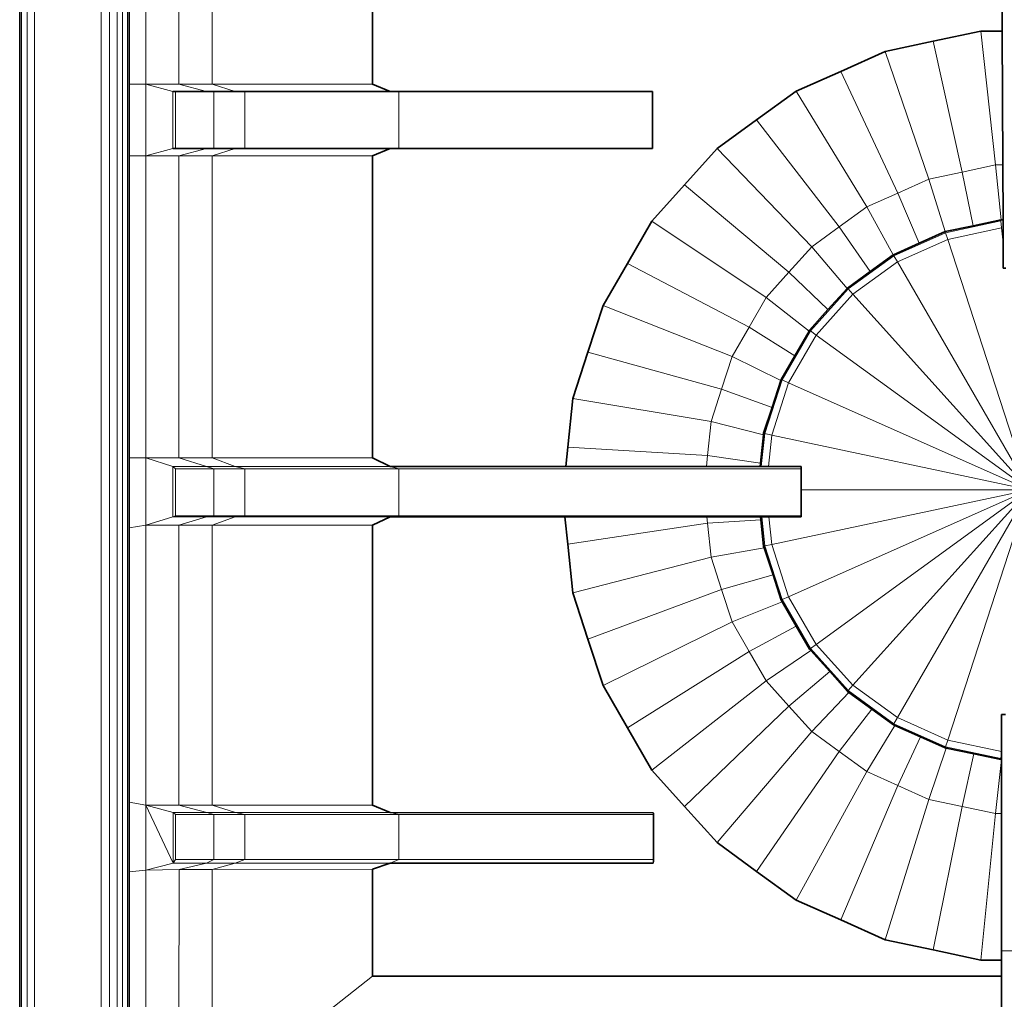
# Model space of a CAD drawing. Header units: inches. Extents: x 0 to 12.9, y 0 to 8.3.
# Tile 3 of 52: x 2.507 to 2.981, y 2.352 to 2.824. Entities that reach past the tile are written whole.
import ezdxf

# ---------------------------------------------------------------- set-up
doc = ezdxf.new("R2010")
doc.units = ezdxf.units.IN
doc.header["$MEASUREMENT"] = 0
doc.layers.add('Default', color=7, linetype='Continuous')

# ---------------------------------------------------------------- blocks, each defined once
blk = doc.blocks.new('MODEL_2')
at = {"lineweight": 35}
for p, q in [((2.50669, 3.79873), (2.50669, 1.96511)), ((2.97992, 2.81849), (2.97947, 2.94058)), ((2.55942, 2.93677), (2.55942, 2.79298)), ((2.67668, 2.79298), (2.67668, 2.93677)), ((2.94654, 2.81361), (2.96953, 2.81849)), ((2.96953, 2.81849), (2.97992, 2.81849)), ((2.98015, 2.75407), (2.97992, 2.81849)), ((2.92355, 2.80871), (2.94654, 2.81361)), ((2.90208, 2.79915), (2.92355, 2.80871)), ((2.88061, 2.78959), (2.90208, 2.79915)), ((2.55942, 2.79298), (2.55942, 2.75846)), ((2.67668, 2.79298), (2.68516, 2.78949)), ((2.58038, 2.78949), (2.58172, 2.78949)), ((2.58172, 2.78949), (2.59658, 2.78949)), ((2.59658, 2.78949), (2.60018, 2.78949)), ((2.60018, 2.78949), (2.61044, 2.78949)), ((2.6152, 2.78949), (2.61044, 2.78949)), ((2.68516, 2.78949), (2.6152, 2.78949)), ((2.68923, 2.78949), (2.68516, 2.78949)), ((2.81137, 2.78949), (2.68923, 2.78949)), ((2.81137, 2.76201), (2.81137, 2.78949)), ((2.8616, 2.77578), (2.88061, 2.78959)), ((2.84259, 2.76197), (2.8616, 2.77578)), ((2.58172, 2.76201), (2.58038, 2.76201)), ((2.59658, 2.76201), (2.58172, 2.76201)), ((2.60018, 2.76201), (2.59658, 2.76201)), ((2.61044, 2.76201), (2.60018, 2.76201)), ((2.61044, 2.76201), (2.6152, 2.76201)), ((2.6152, 2.76201), (2.68516, 2.76201)), ((2.68516, 2.76201), (2.67668, 2.75846)), ((2.68516, 2.76201), (2.68923, 2.76201)), ((2.81137, 2.76201), (2.68923, 2.76201)), ((2.82686, 2.74451), (2.84259, 2.76197)), ((2.55942, 2.61307), (2.55942, 2.75846)), ((2.67668, 2.61307), (2.67668, 2.75846)), ((2.98025, 2.72766), (2.98015, 2.75407)), ((2.81114, 2.72704), (2.82686, 2.74451)), ((2.79939, 2.70668), (2.81114, 2.72704)), ((2.97913, 2.72766), (2.96587, 2.72484)), ((2.97931, 2.72766), (2.97913, 2.72766)), ((2.98025, 2.72766), (2.97931, 2.72766)), ((2.98025, 2.72711), (2.98025, 2.72766)), ((2.98027, 2.72374), (2.98025, 2.72711)), ((2.95243, 2.72199), (2.93989, 2.71641)), ((2.96587, 2.72484), (2.95243, 2.72199)), ((2.98029, 2.71661), (2.98027, 2.72374)), ((2.93989, 2.71641), (2.92746, 2.71087)), ((2.98034, 2.70438), (2.98029, 2.71661)), ((2.92735, 2.71079), (2.91624, 2.70272)), ((2.92746, 2.71087), (2.92735, 2.71079)), ((2.78763, 2.68634), (2.79939, 2.70668)), ((2.98158, 2.70438), (2.98034, 2.70438)), ((2.91624, 2.70272), (2.90536, 2.69481)), ((2.90516, 2.69459), (2.89591, 2.68445)), ((2.90536, 2.69481), (2.90516, 2.69459)), ((2.78037, 2.66398), (2.78763, 2.68634)), ((2.89591, 2.68445), (2.88708, 2.67452)), ((2.88708, 2.67452), (2.88685, 2.67413)), ((2.88685, 2.67413), (2.87999, 2.66224)), ((2.77311, 2.64163), (2.78037, 2.66398)), ((2.87999, 2.66224), (2.87342, 2.65086)), ((2.87342, 2.65086), (2.87324, 2.65029)), ((2.87324, 2.65029), (2.869, 2.63724)), ((2.77065, 2.61826), (2.77311, 2.64163)), ((2.869, 2.63724), (2.86498, 2.62488)), ((2.86491, 2.62416), (2.86347, 2.61053)), ((2.86498, 2.62488), (2.86491, 2.62416)), ((2.76968, 2.60896), (2.77065, 2.61826)), ((2.55942, 2.57939), (2.55942, 2.61307)), ((2.68516, 2.60896), (2.67668, 2.61307)), ((2.76968, 2.60896), (2.68516, 2.60896)), ((2.8374, 2.60896), (2.76968, 2.60896)), ((2.86331, 2.60896), (2.8374, 2.60896)), ((2.86347, 2.61053), (2.86331, 2.60896)), ((2.86386, 2.60896), (2.86331, 2.60896)), ((2.86725, 2.60896), (2.86386, 2.60896)), ((2.88301, 2.60896), (2.86725, 2.60896)), ((2.88301, 2.60784), (2.88301, 2.60896)), ((2.88301, 2.59772), (2.88301, 2.60784)), ((2.88301, 2.58518), (2.88301, 2.59772)), ((2.67668, 2.58066), (2.68516, 2.58474)), ((2.68516, 2.58474), (2.76927, 2.58474)), ((2.77065, 2.57151), (2.76927, 2.58474)), ((2.76927, 2.58474), (2.83763, 2.58474)), ((2.83763, 2.58474), (2.86349, 2.58474)), ((2.86349, 2.58474), (2.86364, 2.58327)), ((2.86349, 2.58474), (2.86405, 2.58474)), ((2.86405, 2.58474), (2.86743, 2.58474)), ((2.86743, 2.58474), (2.88301, 2.58474)), ((2.88301, 2.58474), (2.88301, 2.58518)), ((2.67668, 2.44591), (2.67668, 2.58066)), ((2.86364, 2.58327), (2.86498, 2.57055)), ((2.55942, 2.57939), (2.55942, 2.44735)), ((2.77311, 2.54814), (2.77065, 2.57151)), ((2.86498, 2.57055), (2.86526, 2.56969)), ((2.86526, 2.56969), (2.86949, 2.55669)), ((2.86949, 2.55669), (2.87342, 2.54457)), ((2.78037, 2.52579), (2.77311, 2.54814)), ((2.87342, 2.54457), (2.87389, 2.54377)), ((2.87389, 2.54377), (2.88071, 2.53196)), ((2.88071, 2.53196), (2.88708, 2.52092)), ((2.78763, 2.50344), (2.78037, 2.52579)), ((2.88708, 2.52092), (2.88769, 2.52025)), ((2.88769, 2.52025), (2.8968, 2.51012)), ((2.8968, 2.51012), (2.90536, 2.50062)), ((2.79939, 2.48308), (2.78763, 2.50344)), ((2.90536, 2.50062), (2.90603, 2.50013)), ((2.90603, 2.50013), (2.91703, 2.49214)), ((2.91703, 2.49214), (2.92746, 2.48456)), ((2.98142, 2.48953), (2.97948, 2.48953)), ((2.97948, 2.4717), (2.97948, 2.48953)), ((2.81114, 2.46273), (2.79939, 2.48308)), ((2.92746, 2.48456), (2.92811, 2.48427)), ((2.92811, 2.48427), (2.94051, 2.47875)), ((2.94051, 2.47875), (2.95241, 2.47346)), ((2.95241, 2.47346), (2.95295, 2.47334)), ((2.95295, 2.47334), (2.96621, 2.47052)), ((2.96621, 2.47052), (2.97913, 2.46777)), ((2.97948, 2.4711), (2.97948, 2.4717)), ((2.97948, 2.46832), (2.97948, 2.4711)), ((2.97913, 2.46777), (2.97948, 2.46775)), ((2.97948, 2.46775), (2.97948, 2.46832)), ((2.97948, 2.44182), (2.97948, 2.46775)), ((2.82686, 2.44526), (2.81114, 2.46273)), ((2.55942, 2.44735), (2.55942, 2.41368)), ((2.68516, 2.44224), (2.67668, 2.44591)), ((2.68516, 2.44224), (2.81182, 2.44221)), ((2.81186, 2.44181), (2.81182, 2.44221)), ((2.84259, 2.42779), (2.82686, 2.44526)), ((2.81186, 2.44181), (2.8119, 2.4414)), ((2.8119, 2.4414), (2.8119, 2.41961)), ((2.97948, 2.37576), (2.97948, 2.44182)), ((2.8616, 2.41398), (2.84259, 2.42779)), ((2.81182, 2.41807), (2.81186, 2.41877)), ((2.8119, 2.41961), (2.81186, 2.41877)), ((2.55942, 2.41368), (2.55942, 2.29284)), ((2.68516, 2.41797), (2.67668, 2.41495)), ((2.67668, 2.41495), (2.67668, 2.36347)), ((2.68516, 2.41797), (2.81182, 2.41797)), ((2.81182, 2.41797), (2.81182, 2.41807)), ((2.88061, 2.40017), (2.8616, 2.41398)), ((2.90208, 2.39061), (2.88061, 2.40017)), ((2.92355, 2.38105), (2.90208, 2.39061)), ((2.94654, 2.37616), (2.92355, 2.38105)), ((2.96953, 2.37128), (2.94654, 2.37616)), ((2.97948, 2.37576), (2.97948, 2.37128)), ((2.97948, 2.37128), (2.96953, 2.37128)), ((2.97948, 2.36347), (2.97948, 2.37128)), ((2.67668, 2.36347), (2.97948, 2.36347)), ((2.97948, 2.36347), (2.97948, 2.30285))]:
    blk.add_line(p, q, dxfattribs=at)
at = {"lineweight": 0}
for p, q in [((2.50762, 1.96511), (2.50762, 3.79875)), ((2.51038, 1.96511), (2.51035, 3.79873)), ((2.51035, 3.79873), (2.51038, 1.96511)), ((2.5139, 1.96511), (2.51384, 3.79869)), ((2.51384, 3.79869), (2.5139, 1.96511)), ((2.54595, 3.76615), (2.5459, 2.28569)), ((2.5459, 2.28569), (2.54595, 3.76615)), ((2.54993, 3.75886), (2.55, 2.28617)), ((2.55, 2.28617), (2.54993, 3.75886)), ((2.55369, 2.28762), (2.55371, 3.7535)), ((2.55371, 3.7535), (2.55369, 2.28762)), ((2.55613, 3.75171), (2.55613, 2.2897)), ((2.55613, 2.2897), (2.55613, 3.75171)), ((2.55863, 3.75171), (2.55863, 2.29242)), ((2.55863, 2.29242), (2.55863, 3.75171)), ((2.97947, 2.94058), (2.97992, 2.81849)), ((2.97992, 2.81849), (2.97947, 2.94058)), ((2.55942, 2.93677), (2.55942, 2.79298)), ((2.55942, 2.79298), (2.55942, 2.93677)), ((2.56743, 2.93677), (2.56743, 2.79298)), ((2.56743, 2.79298), (2.56743, 2.93677)), ((2.58339, 2.93677), (2.58339, 2.79298)), ((2.58339, 2.79298), (2.58339, 2.93677)), ((2.59936, 2.79298), (2.59936, 2.93677)), ((2.59936, 2.93677), (2.59936, 2.79298)), ((2.67668, 2.79298), (2.67668, 2.93677)), ((2.67668, 2.93677), (2.67668, 2.79298)), ((2.96953, 2.81849), (2.94654, 2.81361)), ((2.94654, 2.81361), (2.96953, 2.81849)), ((2.97992, 2.81849), (2.96953, 2.81849)), ((2.97665, 2.75407), (2.96953, 2.81849)), ((2.96953, 2.81849), (2.97992, 2.81849)), ((2.96953, 2.81849), (2.97665, 2.75407)), ((2.97992, 2.81849), (2.98015, 2.75407)), ((2.98015, 2.75407), (2.97992, 2.81849)), ((2.94654, 2.81361), (2.92355, 2.80871)), ((2.92355, 2.80871), (2.94654, 2.81361)), ((2.96061, 2.75066), (2.94654, 2.81361)), ((2.94654, 2.81361), (2.96061, 2.75066)), ((2.92355, 2.80871), (2.90208, 2.79915)), ((2.90208, 2.79915), (2.92355, 2.80871)), ((2.94458, 2.74725), (2.92355, 2.80871)), ((2.92355, 2.80871), (2.94458, 2.74725)), ((2.90208, 2.79915), (2.88061, 2.78959)), ((2.88061, 2.78959), (2.90208, 2.79915)), ((2.92962, 2.74058), (2.90208, 2.79915)), ((2.90208, 2.79915), (2.92962, 2.74058)), ((2.55942, 2.79298), (2.55942, 2.75846)), ((2.56743, 2.79298), (2.55942, 2.79298)), ((2.55942, 2.75846), (2.55942, 2.79298)), ((2.55942, 2.79298), (2.56743, 2.79298)), ((2.56743, 2.79298), (2.56743, 2.75846)), ((2.58339, 2.79298), (2.56743, 2.79298)), ((2.56743, 2.75846), (2.56743, 2.79298)), ((2.56743, 2.79298), (2.58038, 2.78949)), ((2.58038, 2.78949), (2.56743, 2.79298)), ((2.56743, 2.79298), (2.58339, 2.79298)), ((2.58339, 2.79298), (2.59658, 2.78949)), ((2.59936, 2.79298), (2.58339, 2.79298)), ((2.59658, 2.78949), (2.58339, 2.79298)), ((2.58339, 2.79298), (2.59936, 2.79298)), ((2.67668, 2.79298), (2.59936, 2.79298)), ((2.61044, 2.78949), (2.59936, 2.79298)), ((2.59936, 2.79298), (2.67668, 2.79298)), ((2.59936, 2.79298), (2.61044, 2.78949)), ((2.68516, 2.78949), (2.67668, 2.79298)), ((2.67668, 2.79298), (2.68516, 2.78949)), ((2.58038, 2.78949), (2.58038, 2.76201)), ((2.58172, 2.78949), (2.58038, 2.78949)), ((2.58038, 2.76201), (2.58038, 2.78949)), ((2.58038, 2.78949), (2.58172, 2.78949)), ((2.59658, 2.78949), (2.58172, 2.78949)), ((2.58172, 2.78949), (2.58172, 2.76201)), ((2.58172, 2.76201), (2.58172, 2.78949)), ((2.58172, 2.78949), (2.59658, 2.78949)), ((2.59658, 2.78949), (2.60018, 2.78949)), ((2.60018, 2.78949), (2.59658, 2.78949)), ((2.60018, 2.78949), (2.60018, 2.76201)), ((2.60018, 2.76201), (2.60018, 2.78949)), ((2.60018, 2.78949), (2.61044, 2.78949)), ((2.61044, 2.78949), (2.60018, 2.78949)), ((2.61044, 2.78949), (2.6152, 2.78949)), ((2.6152, 2.78949), (2.61044, 2.78949)), ((2.6152, 2.78949), (2.6152, 2.76201)), ((2.68516, 2.78949), (2.6152, 2.78949)), ((2.6152, 2.76201), (2.6152, 2.78949)), ((2.6152, 2.78949), (2.68516, 2.78949)), ((2.68923, 2.78949), (2.68516, 2.78949)), ((2.68516, 2.78949), (2.68923, 2.78949)), ((2.81137, 2.78949), (2.68923, 2.78949)), ((2.68923, 2.76201), (2.68923, 2.78949)), ((2.68923, 2.78949), (2.81137, 2.78949)), ((2.68923, 2.78949), (2.68923, 2.76201)), ((2.81137, 2.76201), (2.81137, 2.78949)), ((2.81137, 2.78949), (2.81137, 2.76201)), ((2.88061, 2.78959), (2.8616, 2.77578)), ((2.8616, 2.77578), (2.88061, 2.78959)), ((2.91464, 2.7339), (2.88061, 2.78959)), ((2.88061, 2.78959), (2.91464, 2.7339)), ((2.8616, 2.77578), (2.84259, 2.76197)), ((2.84259, 2.76197), (2.8616, 2.77578)), ((2.90138, 2.72426), (2.8616, 2.77578)), ((2.8616, 2.77578), (2.90138, 2.72426)), ((2.58038, 2.76201), (2.56743, 2.75846)), ((2.56743, 2.75846), (2.58038, 2.76201)), ((2.58172, 2.76201), (2.58038, 2.76201)), ((2.58038, 2.76201), (2.58172, 2.76201)), ((2.58172, 2.76201), (2.59658, 2.76201)), ((2.59658, 2.76201), (2.58172, 2.76201)), ((2.59658, 2.76201), (2.58339, 2.75846)), ((2.58339, 2.75846), (2.59658, 2.76201)), ((2.60018, 2.76201), (2.59658, 2.76201)), ((2.59658, 2.76201), (2.60018, 2.76201)), ((2.59936, 2.75846), (2.61044, 2.76201)), ((2.61044, 2.76201), (2.59936, 2.75846)), ((2.60018, 2.76201), (2.61044, 2.76201)), ((2.61044, 2.76201), (2.60018, 2.76201)), ((2.61044, 2.76201), (2.6152, 2.76201)), ((2.6152, 2.76201), (2.61044, 2.76201)), ((2.6152, 2.76201), (2.68516, 2.76201)), ((2.68516, 2.76201), (2.6152, 2.76201)), ((2.67668, 2.75846), (2.68516, 2.76201)), ((2.68516, 2.76201), (2.67668, 2.75846)), ((2.68516, 2.76201), (2.68923, 2.76201)), ((2.68923, 2.76201), (2.68516, 2.76201)), ((2.68923, 2.76201), (2.81137, 2.76201)), ((2.81137, 2.76201), (2.68923, 2.76201)), ((2.84259, 2.76197), (2.82686, 2.74451)), ((2.82686, 2.74451), (2.84259, 2.76197)), ((2.88812, 2.71461), (2.84259, 2.76197)), ((2.84259, 2.76197), (2.88812, 2.71461)), ((2.55942, 2.75846), (2.55942, 2.61307)), ((2.55942, 2.61307), (2.55942, 2.75846)), ((2.55942, 2.75846), (2.56743, 2.75846)), ((2.56743, 2.75846), (2.55942, 2.75846)), ((2.56743, 2.75846), (2.56743, 2.61307)), ((2.56743, 2.61307), (2.56743, 2.75846)), ((2.56743, 2.75846), (2.58339, 2.75846)), ((2.58339, 2.75846), (2.56743, 2.75846)), ((2.58339, 2.75846), (2.58339, 2.61307)), ((2.59936, 2.75846), (2.58339, 2.75846)), ((2.58339, 2.61307), (2.58339, 2.75846)), ((2.58339, 2.75846), (2.59936, 2.75846)), ((2.67668, 2.75846), (2.59936, 2.75846)), ((2.59936, 2.75846), (2.67668, 2.75846)), ((2.59936, 2.61307), (2.59936, 2.75846)), ((2.59936, 2.75846), (2.59936, 2.61307)), ((2.67668, 2.61307), (2.67668, 2.75846)), ((2.67668, 2.75846), (2.67668, 2.61307)), ((2.94458, 2.74725), (2.96061, 2.75066)), ((2.96061, 2.75066), (2.94458, 2.74725)), ((2.96061, 2.75066), (2.97665, 2.75407)), ((2.97665, 2.75407), (2.96061, 2.75066)), ((2.96061, 2.75066), (2.96587, 2.72484)), ((2.96587, 2.72484), (2.96061, 2.75066)), ((2.97665, 2.75407), (2.97931, 2.72766)), ((2.97931, 2.72766), (2.97665, 2.75407)), ((2.97665, 2.75407), (2.98015, 2.75407)), ((2.98015, 2.75407), (2.97665, 2.75407)), ((2.98015, 2.75407), (2.98025, 2.72766)), ((2.98025, 2.72766), (2.98015, 2.75407)), ((2.92962, 2.74058), (2.94458, 2.74725)), ((2.94458, 2.74725), (2.92962, 2.74058)), ((2.94458, 2.74725), (2.95243, 2.72199)), ((2.95243, 2.72199), (2.94458, 2.74725)), ((2.82686, 2.74451), (2.81114, 2.72704)), ((2.81114, 2.72704), (2.82686, 2.74451)), ((2.87716, 2.70241), (2.82686, 2.74451)), ((2.82686, 2.74451), (2.87716, 2.70241)), ((2.91464, 2.7339), (2.92962, 2.74058)), ((2.92962, 2.74058), (2.91464, 2.7339)), ((2.92962, 2.74058), (2.93989, 2.71641)), ((2.93989, 2.71641), (2.92962, 2.74058)), ((2.90138, 2.72426), (2.91464, 2.7339)), ((2.91464, 2.7339), (2.90138, 2.72426)), ((2.91464, 2.7339), (2.92735, 2.71079)), ((2.92735, 2.71079), (2.91464, 2.7339)), ((2.81114, 2.72704), (2.79939, 2.70668)), ((2.79939, 2.70668), (2.81114, 2.72704)), ((2.86619, 2.69022), (2.81114, 2.72704)), ((2.81114, 2.72704), (2.86619, 2.69022)), ((2.97918, 2.72711), (2.95258, 2.72145)), ((2.95258, 2.72145), (2.97918, 2.72711)), ((2.96587, 2.72484), (2.97913, 2.72766)), ((2.97913, 2.72766), (2.96587, 2.72484)), ((2.97913, 2.72766), (2.97918, 2.72711)), ((2.97931, 2.72766), (2.97913, 2.72766)), ((2.97918, 2.72711), (2.97954, 2.72374)), ((2.98025, 2.72766), (2.97931, 2.72766)), ((2.98025, 2.72711), (2.98025, 2.72766)), ((2.98027, 2.72374), (2.98025, 2.72711)), ((2.88812, 2.71461), (2.90138, 2.72426)), ((2.90138, 2.72426), (2.88812, 2.71461)), ((2.90138, 2.72426), (2.91624, 2.70272)), ((2.91624, 2.70272), (2.90138, 2.72426)), ((2.93989, 2.71641), (2.95243, 2.72199)), ((2.95243, 2.72199), (2.93989, 2.71641)), ((2.95243, 2.72199), (2.96587, 2.72484)), ((2.96587, 2.72484), (2.95243, 2.72199)), ((2.95243, 2.72199), (2.95258, 2.72145)), ((2.95258, 2.72145), (2.95243, 2.72199)), ((2.95363, 2.71824), (2.97954, 2.72374)), ((2.97954, 2.72374), (2.95363, 2.71824)), ((2.97954, 2.72374), (2.98029, 2.71661)), ((2.98029, 2.71661), (2.98027, 2.72374)), ((2.95258, 2.72145), (2.92773, 2.71039)), ((2.92773, 2.71039), (2.95258, 2.72145)), ((2.92943, 2.70746), (2.95363, 2.71824)), ((2.95363, 2.71824), (2.92943, 2.70746)), ((2.95258, 2.72145), (2.95363, 2.71824)), ((2.95363, 2.71824), (2.95258, 2.72145)), ((2.99279, 2.59772), (2.95363, 2.71824)), ((2.95363, 2.71824), (2.99279, 2.59772)), ((2.87716, 2.70241), (2.88812, 2.71461)), ((2.88812, 2.71461), (2.87716, 2.70241)), ((2.88812, 2.71461), (2.90516, 2.69459)), ((2.90516, 2.69459), (2.88812, 2.71461)), ((2.92746, 2.71087), (2.93989, 2.71641)), ((2.93989, 2.71641), (2.92746, 2.71087)), ((2.98029, 2.71661), (2.98034, 2.70438)), ((2.98034, 2.70438), (2.98029, 2.71661)), ((2.92773, 2.71039), (2.90573, 2.69441)), ((2.90573, 2.69441), (2.92773, 2.71039)), ((2.91624, 2.70272), (2.92735, 2.71079)), ((2.92735, 2.71079), (2.91624, 2.70272)), ((2.92735, 2.71079), (2.92746, 2.71087)), ((2.92746, 2.71087), (2.92735, 2.71079)), ((2.92746, 2.71087), (2.92773, 2.71039)), ((2.92773, 2.71039), (2.92746, 2.71087)), ((2.92773, 2.71039), (2.92943, 2.70746)), ((2.92943, 2.70746), (2.92773, 2.71039)), ((2.79939, 2.70668), (2.78763, 2.68634)), ((2.78763, 2.68634), (2.79939, 2.70668)), ((2.858, 2.67601), (2.79939, 2.70668)), ((2.79939, 2.70668), (2.858, 2.67601)), ((2.908, 2.69189), (2.92943, 2.70746)), ((2.92943, 2.70746), (2.908, 2.69189)), ((2.99279, 2.59772), (2.92943, 2.70746)), ((2.92943, 2.70746), (2.99279, 2.59772)), ((2.98034, 2.70438), (2.98158, 2.70438)), ((2.98158, 2.70438), (2.98034, 2.70438)), ((2.86619, 2.69022), (2.87716, 2.70241)), ((2.87716, 2.70241), (2.86619, 2.69022)), ((2.87716, 2.70241), (2.89591, 2.68445)), ((2.89591, 2.68445), (2.87716, 2.70241)), ((2.90536, 2.69481), (2.91624, 2.70272)), ((2.91624, 2.70272), (2.90536, 2.69481)), ((2.90573, 2.69441), (2.88752, 2.6742)), ((2.88752, 2.6742), (2.90573, 2.69441)), ((2.89591, 2.68445), (2.90516, 2.69459)), ((2.90516, 2.69459), (2.89591, 2.68445)), ((2.90516, 2.69459), (2.90536, 2.69481)), ((2.90536, 2.69481), (2.90516, 2.69459)), ((2.90536, 2.69481), (2.90573, 2.69441)), ((2.90573, 2.69441), (2.90536, 2.69481)), ((2.90573, 2.69441), (2.908, 2.69189)), ((2.908, 2.69189), (2.90573, 2.69441)), ((2.858, 2.67601), (2.86619, 2.69022)), ((2.86619, 2.69022), (2.858, 2.67601)), ((2.86619, 2.69022), (2.88685, 2.67413)), ((2.88685, 2.67413), (2.86619, 2.69022)), ((2.89027, 2.6722), (2.908, 2.69189)), ((2.908, 2.69189), (2.89027, 2.6722)), ((2.99279, 2.59772), (2.908, 2.69189)), ((2.908, 2.69189), (2.99279, 2.59772)), ((2.78763, 2.68634), (2.78037, 2.66398)), ((2.78037, 2.66398), (2.78763, 2.68634)), ((2.8498, 2.6618), (2.78763, 2.68634)), ((2.78763, 2.68634), (2.8498, 2.6618)), ((2.88708, 2.67452), (2.89591, 2.68445)), ((2.89591, 2.68445), (2.88708, 2.67452)), ((2.8498, 2.6618), (2.858, 2.67601)), ((2.858, 2.67601), (2.8498, 2.6618)), ((2.858, 2.67601), (2.87999, 2.66224)), ((2.87999, 2.66224), (2.858, 2.67601)), ((2.88685, 2.67413), (2.88708, 2.67452)), ((2.88708, 2.67452), (2.88685, 2.67413)), ((2.88708, 2.67452), (2.88752, 2.6742)), ((2.88752, 2.6742), (2.88708, 2.67452)), ((2.88752, 2.6742), (2.87393, 2.65064)), ((2.87393, 2.65064), (2.88752, 2.6742)), ((2.87702, 2.64926), (2.89027, 2.6722)), ((2.89027, 2.6722), (2.87702, 2.64926)), ((2.87999, 2.66224), (2.88685, 2.67413)), ((2.88685, 2.67413), (2.87999, 2.66224)), ((2.88752, 2.6742), (2.89027, 2.6722)), ((2.89027, 2.6722), (2.88752, 2.6742)), ((2.99279, 2.59772), (2.89027, 2.6722)), ((2.89027, 2.6722), (2.99279, 2.59772)), ((2.78037, 2.66398), (2.77311, 2.64163)), ((2.77311, 2.64163), (2.78037, 2.66398)), ((2.84474, 2.6462), (2.78037, 2.66398)), ((2.78037, 2.66398), (2.84474, 2.6462)), ((2.84474, 2.6462), (2.8498, 2.6618)), ((2.8498, 2.6618), (2.84474, 2.6462)), ((2.8498, 2.6618), (2.87324, 2.65029)), ((2.87324, 2.65029), (2.8498, 2.6618)), ((2.87342, 2.65086), (2.87999, 2.66224)), ((2.87999, 2.66224), (2.87342, 2.65086)), ((2.87324, 2.65029), (2.87342, 2.65086)), ((2.87342, 2.65086), (2.87324, 2.65029)), ((2.87342, 2.65086), (2.87393, 2.65064)), ((2.87393, 2.65064), (2.87342, 2.65086)), ((2.83967, 2.63059), (2.84474, 2.6462)), ((2.84474, 2.6462), (2.83967, 2.63059)), ((2.84474, 2.6462), (2.869, 2.63724)), ((2.869, 2.63724), (2.84474, 2.6462)), ((2.87393, 2.65064), (2.86553, 2.62477)), ((2.86553, 2.62477), (2.87393, 2.65064)), ((2.86884, 2.62406), (2.87702, 2.64926)), ((2.87702, 2.64926), (2.86884, 2.62406)), ((2.869, 2.63724), (2.87324, 2.65029)), ((2.87324, 2.65029), (2.869, 2.63724)), ((2.87393, 2.65064), (2.87702, 2.64926)), ((2.87702, 2.64926), (2.87393, 2.65064)), ((2.99279, 2.59772), (2.87702, 2.64926)), ((2.87702, 2.64926), (2.99279, 2.59772)), ((2.77311, 2.64163), (2.77065, 2.61826)), ((2.77065, 2.61826), (2.77311, 2.64163)), ((2.83967, 2.63059), (2.77311, 2.64163)), ((2.77311, 2.64163), (2.83967, 2.63059)), ((2.86498, 2.62488), (2.869, 2.63724)), ((2.869, 2.63724), (2.86498, 2.62488)), ((2.83796, 2.61427), (2.83967, 2.63059)), ((2.83967, 2.63059), (2.83796, 2.61427)), ((2.83967, 2.63059), (2.86491, 2.62416)), ((2.86491, 2.62416), (2.83967, 2.63059)), ((2.86347, 2.61053), (2.86491, 2.62416)), ((2.86491, 2.62416), (2.86347, 2.61053)), ((2.86386, 2.60896), (2.86553, 2.62477)), ((2.86553, 2.62477), (2.86386, 2.60896)), ((2.86491, 2.62416), (2.86498, 2.62488)), ((2.86498, 2.62488), (2.86491, 2.62416)), ((2.86498, 2.62488), (2.86553, 2.62477)), ((2.86553, 2.62477), (2.86498, 2.62488)), ((2.86553, 2.62477), (2.86884, 2.62406)), ((2.86884, 2.62406), (2.86553, 2.62477)), ((2.86725, 2.60896), (2.86884, 2.62406)), ((2.86884, 2.62406), (2.86725, 2.60896)), ((2.99279, 2.59772), (2.86884, 2.62406)), ((2.86884, 2.62406), (2.99279, 2.59772)), ((2.77065, 2.61826), (2.76968, 2.60896)), ((2.76968, 2.60896), (2.77065, 2.61826)), ((2.77065, 2.61826), (2.83796, 2.61427)), ((2.83796, 2.61427), (2.77065, 2.61826)), ((2.55942, 2.61307), (2.55942, 2.57939)), ((2.56743, 2.61307), (2.55942, 2.61307)), ((2.55942, 2.61307), (2.56743, 2.61307)), ((2.55942, 2.57939), (2.55942, 2.61307)), ((2.56743, 2.61307), (2.56743, 2.58066)), ((2.56743, 2.58066), (2.56743, 2.61307)), ((2.56743, 2.61307), (2.58038, 2.60896)), ((2.58038, 2.60896), (2.56743, 2.61307)), ((2.56743, 2.61307), (2.58339, 2.61307)), ((2.58339, 2.61307), (2.56743, 2.61307)), ((2.58339, 2.61307), (2.59658, 2.60896)), ((2.59936, 2.61307), (2.58339, 2.61307)), ((2.59658, 2.60896), (2.58339, 2.61307)), ((2.58339, 2.61307), (2.59936, 2.61307)), ((2.61044, 2.60896), (2.59936, 2.61307)), ((2.59936, 2.61307), (2.67668, 2.61307)), ((2.67668, 2.61307), (2.59936, 2.61307)), ((2.59936, 2.61307), (2.61044, 2.60896)), ((2.67668, 2.61307), (2.68516, 2.60896)), ((2.68516, 2.60896), (2.67668, 2.61307)), ((2.83796, 2.61427), (2.8374, 2.60896)), ((2.8374, 2.60896), (2.83796, 2.61427)), ((2.83796, 2.61427), (2.86347, 2.61053)), ((2.86347, 2.61053), (2.83796, 2.61427)), ((2.58038, 2.60896), (2.58038, 2.58474)), ((2.59658, 2.60896), (2.58038, 2.60896)), ((2.58038, 2.58474), (2.58038, 2.60896)), ((2.58038, 2.60896), (2.58172, 2.60784)), ((2.58172, 2.60784), (2.58038, 2.60896)), ((2.58038, 2.60896), (2.59658, 2.60896)), ((2.60018, 2.60784), (2.59658, 2.60896)), ((2.59658, 2.60896), (2.61044, 2.60896)), ((2.59658, 2.60896), (2.60018, 2.60784)), ((2.61044, 2.60896), (2.59658, 2.60896)), ((2.6152, 2.60784), (2.61044, 2.60896)), ((2.61044, 2.60896), (2.68516, 2.60896)), ((2.61044, 2.60896), (2.6152, 2.60784)), ((2.68516, 2.60896), (2.61044, 2.60896)), ((2.68923, 2.60784), (2.68516, 2.60896)), ((2.68516, 2.60896), (2.76968, 2.60896)), ((2.68516, 2.60896), (2.68923, 2.60784)), ((2.76968, 2.60896), (2.68516, 2.60896)), ((2.76968, 2.60896), (2.8374, 2.60896)), ((2.8374, 2.60896), (2.76968, 2.60896)), ((2.8374, 2.60896), (2.86331, 2.60896)), ((2.86331, 2.60896), (2.8374, 2.60896)), ((2.86331, 2.60896), (2.86347, 2.61053)), ((2.86347, 2.61053), (2.86331, 2.60896)), ((2.86386, 2.60896), (2.86331, 2.60896)), ((2.86331, 2.60896), (2.86386, 2.60896)), ((2.86725, 2.60896), (2.86386, 2.60896)), ((2.86386, 2.60896), (2.86725, 2.60896)), ((2.88301, 2.60896), (2.86725, 2.60896)), ((2.86725, 2.60896), (2.88301, 2.60896)), ((2.88301, 2.60784), (2.88301, 2.60896)), ((2.88301, 2.60896), (2.88301, 2.60784)), ((2.58172, 2.60784), (2.58172, 2.58518)), ((2.58172, 2.58518), (2.58172, 2.60784)), ((2.58172, 2.60784), (2.60018, 2.60784)), ((2.60018, 2.60784), (2.58172, 2.60784)), ((2.6152, 2.60784), (2.60018, 2.60784)), ((2.60018, 2.60784), (2.6152, 2.60784)), ((2.60018, 2.58518), (2.60018, 2.60784)), ((2.60018, 2.60784), (2.60018, 2.58518)), ((2.68923, 2.60784), (2.6152, 2.60784)), ((2.6152, 2.60784), (2.68923, 2.60784)), ((2.6152, 2.58518), (2.6152, 2.60784)), ((2.6152, 2.60784), (2.6152, 2.58518)), ((2.88301, 2.60784), (2.68923, 2.60784)), ((2.68923, 2.60784), (2.88301, 2.60784)), ((2.68923, 2.58518), (2.68923, 2.60784)), ((2.68923, 2.60784), (2.68923, 2.58518)), ((2.88301, 2.59772), (2.88301, 2.60784)), ((2.88301, 2.60784), (2.88301, 2.59772)), ((2.99279, 2.59772), (2.86884, 2.57137)), ((2.86884, 2.57137), (2.99279, 2.59772)), ((2.99279, 2.59772), (2.87702, 2.54618)), ((2.87702, 2.54618), (2.99279, 2.59772)), ((2.99279, 2.59772), (2.88301, 2.59772)), ((2.88301, 2.59772), (2.99279, 2.59772)), ((2.88301, 2.58518), (2.88301, 2.59772)), ((2.88301, 2.59772), (2.88301, 2.58518)), ((2.99279, 2.59772), (2.89027, 2.52323)), ((2.89027, 2.52323), (2.99279, 2.59772)), ((2.99279, 2.59772), (2.908, 2.50355)), ((2.908, 2.50355), (2.99279, 2.59772)), ((2.99279, 2.59772), (2.92943, 2.48797)), ((2.92943, 2.48797), (2.99279, 2.59772)), ((2.99279, 2.59772), (2.95363, 2.47721)), ((2.95363, 2.47721), (2.99279, 2.59772)), ((2.58038, 2.58474), (2.56743, 2.58066)), ((2.56743, 2.58066), (2.58038, 2.58474)), ((2.58172, 2.58518), (2.58038, 2.58474)), ((2.58038, 2.58474), (2.58172, 2.58518)), ((2.58038, 2.58474), (2.59658, 2.58474)), ((2.59658, 2.58474), (2.58038, 2.58474)), ((2.60018, 2.58518), (2.58172, 2.58518)), ((2.58172, 2.58518), (2.60018, 2.58518)), ((2.59658, 2.58474), (2.58339, 2.58066)), ((2.58339, 2.58066), (2.59658, 2.58474)), ((2.59658, 2.58474), (2.60018, 2.58518)), ((2.60018, 2.58518), (2.59658, 2.58474)), ((2.61044, 2.58474), (2.59658, 2.58474)), ((2.59658, 2.58474), (2.61044, 2.58474)), ((2.59936, 2.58066), (2.61044, 2.58474)), ((2.61044, 2.58474), (2.59936, 2.58066)), ((2.6152, 2.58518), (2.60018, 2.58518)), ((2.60018, 2.58518), (2.6152, 2.58518)), ((2.6152, 2.58518), (2.61044, 2.58474)), ((2.61044, 2.58474), (2.6152, 2.58518)), ((2.61044, 2.58474), (2.68516, 2.58474)), ((2.68516, 2.58474), (2.61044, 2.58474)), ((2.68923, 2.58518), (2.6152, 2.58518)), ((2.6152, 2.58518), (2.68923, 2.58518)), ((2.67668, 2.58066), (2.68516, 2.58474)), ((2.68516, 2.58474), (2.67668, 2.58066)), ((2.68516, 2.58474), (2.68923, 2.58518)), ((2.68923, 2.58518), (2.68516, 2.58474)), ((2.68516, 2.58474), (2.76927, 2.58474)), ((2.76927, 2.58474), (2.68516, 2.58474)), ((2.68923, 2.58518), (2.88301, 2.58518)), ((2.88301, 2.58518), (2.68923, 2.58518)), ((2.76927, 2.58474), (2.77065, 2.57151)), ((2.77065, 2.57151), (2.76927, 2.58474)), ((2.76927, 2.58474), (2.83763, 2.58474)), ((2.83763, 2.58474), (2.76927, 2.58474)), ((2.83763, 2.58474), (2.83796, 2.58163)), ((2.83796, 2.58163), (2.83763, 2.58474)), ((2.83763, 2.58474), (2.86349, 2.58474)), ((2.86349, 2.58474), (2.83763, 2.58474)), ((2.86349, 2.58474), (2.86364, 2.58327)), ((2.86364, 2.58327), (2.86349, 2.58474)), ((2.86349, 2.58474), (2.86405, 2.58474)), ((2.86405, 2.58474), (2.86349, 2.58474)), ((2.86405, 2.58474), (2.86553, 2.57067)), ((2.86553, 2.57067), (2.86405, 2.58474)), ((2.86405, 2.58474), (2.86743, 2.58474)), ((2.86743, 2.58474), (2.86405, 2.58474)), ((2.86884, 2.57137), (2.86743, 2.58474)), ((2.86743, 2.58474), (2.88301, 2.58474)), ((2.86743, 2.58474), (2.86884, 2.57137)), ((2.88301, 2.58474), (2.86743, 2.58474)), ((2.88301, 2.58474), (2.88301, 2.58518)), ((2.88301, 2.58518), (2.88301, 2.58474)), ((2.56743, 2.58066), (2.55942, 2.57939)), ((2.55942, 2.57939), (2.56743, 2.58066)), ((2.58339, 2.58066), (2.56743, 2.58066)), ((2.56743, 2.58066), (2.56743, 2.44591)), ((2.56743, 2.44591), (2.56743, 2.58066)), ((2.56743, 2.58066), (2.58339, 2.58066)), ((2.59936, 2.58066), (2.58339, 2.58066)), ((2.58339, 2.58066), (2.58339, 2.44591)), ((2.58339, 2.44591), (2.58339, 2.58066)), ((2.58339, 2.58066), (2.59936, 2.58066)), ((2.67668, 2.58066), (2.59936, 2.58066)), ((2.59936, 2.58066), (2.59936, 2.44591)), ((2.59936, 2.58066), (2.67668, 2.58066)), ((2.59936, 2.44591), (2.59936, 2.58066)), ((2.67668, 2.44591), (2.67668, 2.58066)), ((2.67668, 2.58066), (2.67668, 2.44591)), ((2.77065, 2.57151), (2.83796, 2.58163)), ((2.83796, 2.58163), (2.77065, 2.57151)), ((2.83796, 2.58163), (2.86364, 2.58327)), ((2.86364, 2.58327), (2.83796, 2.58163)), ((2.83796, 2.58163), (2.83967, 2.56531)), ((2.83967, 2.56531), (2.83796, 2.58163)), ((2.86364, 2.58327), (2.86498, 2.57055)), ((2.86498, 2.57055), (2.86364, 2.58327)), ((2.55942, 2.57939), (2.55942, 2.44735)), ((2.55942, 2.44735), (2.55942, 2.57939)), ((2.77311, 2.54814), (2.77065, 2.57151)), ((2.77065, 2.57151), (2.77311, 2.54814)), ((2.86498, 2.57055), (2.86553, 2.57067)), ((2.86553, 2.57067), (2.86498, 2.57055)), ((2.86498, 2.57055), (2.86526, 2.56969)), ((2.86526, 2.56969), (2.86498, 2.57055)), ((2.86553, 2.57067), (2.86884, 2.57137)), ((2.86884, 2.57137), (2.86553, 2.57067)), ((2.86553, 2.57067), (2.87393, 2.5448)), ((2.87393, 2.5448), (2.86553, 2.57067)), ((2.87702, 2.54618), (2.86884, 2.57137)), ((2.86884, 2.57137), (2.87702, 2.54618)), ((2.83967, 2.56531), (2.86526, 2.56969)), ((2.86526, 2.56969), (2.83967, 2.56531)), ((2.86526, 2.56969), (2.86949, 2.55669)), ((2.86949, 2.55669), (2.86526, 2.56969)), ((2.77311, 2.54814), (2.83967, 2.56531)), ((2.83967, 2.56531), (2.77311, 2.54814)), ((2.84474, 2.5497), (2.83967, 2.56531)), ((2.83967, 2.56531), (2.84474, 2.5497)), ((2.84474, 2.5497), (2.86949, 2.55669)), ((2.86949, 2.55669), (2.84474, 2.5497)), ((2.86949, 2.55669), (2.87342, 2.54457)), ((2.87342, 2.54457), (2.86949, 2.55669)), ((2.78037, 2.52579), (2.77311, 2.54814)), ((2.77311, 2.54814), (2.78037, 2.52579)), ((2.84474, 2.5497), (2.78037, 2.52579)), ((2.78037, 2.52579), (2.84474, 2.5497)), ((2.8498, 2.53409), (2.84474, 2.5497)), ((2.84474, 2.5497), (2.8498, 2.53409)), ((2.8498, 2.53409), (2.87389, 2.54377)), ((2.87389, 2.54377), (2.8498, 2.53409)), ((2.87342, 2.54457), (2.87393, 2.5448)), ((2.87393, 2.5448), (2.87342, 2.54457)), ((2.87342, 2.54457), (2.87389, 2.54377)), ((2.87389, 2.54377), (2.87342, 2.54457)), ((2.87389, 2.54377), (2.88071, 2.53196)), ((2.88071, 2.53196), (2.87389, 2.54377)), ((2.87393, 2.5448), (2.87702, 2.54618)), ((2.87702, 2.54618), (2.87393, 2.5448)), ((2.87393, 2.5448), (2.88752, 2.52125)), ((2.88752, 2.52125), (2.87393, 2.5448)), ((2.89027, 2.52323), (2.87702, 2.54618)), ((2.87702, 2.54618), (2.89027, 2.52323)), ((2.8498, 2.53409), (2.78763, 2.50344)), ((2.78763, 2.50344), (2.8498, 2.53409)), ((2.858, 2.51988), (2.8498, 2.53409)), ((2.8498, 2.53409), (2.858, 2.51988)), ((2.858, 2.51988), (2.88071, 2.53196)), ((2.88071, 2.53196), (2.858, 2.51988)), ((2.88071, 2.53196), (2.88708, 2.52092)), ((2.88708, 2.52092), (2.88071, 2.53196)), ((2.78037, 2.52579), (2.78763, 2.50344)), ((2.78763, 2.50344), (2.78037, 2.52579)), ((2.88752, 2.52125), (2.89027, 2.52323)), ((2.89027, 2.52323), (2.88752, 2.52125)), ((2.908, 2.50355), (2.89027, 2.52323)), ((2.89027, 2.52323), (2.908, 2.50355)), ((2.858, 2.51988), (2.79939, 2.48308)), ((2.79939, 2.48308), (2.858, 2.51988)), ((2.86619, 2.50567), (2.858, 2.51988)), ((2.858, 2.51988), (2.86619, 2.50567)), ((2.86619, 2.50567), (2.88769, 2.52025)), ((2.88769, 2.52025), (2.86619, 2.50567)), ((2.88708, 2.52092), (2.88752, 2.52125)), ((2.88752, 2.52125), (2.88708, 2.52092)), ((2.88708, 2.52092), (2.88769, 2.52025)), ((2.88769, 2.52025), (2.88708, 2.52092)), ((2.88752, 2.52125), (2.90573, 2.50104)), ((2.90573, 2.50104), (2.88752, 2.52125)), ((2.88769, 2.52025), (2.8968, 2.51012)), ((2.8968, 2.51012), (2.88769, 2.52025)), ((2.87716, 2.49347), (2.8968, 2.51012)), ((2.8968, 2.51012), (2.87716, 2.49347)), ((2.8968, 2.51012), (2.90536, 2.50062)), ((2.90536, 2.50062), (2.8968, 2.51012)), ((2.81114, 2.46273), (2.86619, 2.50567)), ((2.86619, 2.50567), (2.81114, 2.46273)), ((2.87716, 2.49347), (2.86619, 2.50567)), ((2.86619, 2.50567), (2.87716, 2.49347)), ((2.78763, 2.50344), (2.79939, 2.48308)), ((2.79939, 2.48308), (2.78763, 2.50344)), ((2.88812, 2.48128), (2.90603, 2.50013)), ((2.90603, 2.50013), (2.88812, 2.48128)), ((2.90536, 2.50062), (2.90573, 2.50104)), ((2.90573, 2.50104), (2.90536, 2.50062)), ((2.90536, 2.50062), (2.90603, 2.50013)), ((2.90603, 2.50013), (2.90536, 2.50062)), ((2.90573, 2.50104), (2.908, 2.50355)), ((2.908, 2.50355), (2.90573, 2.50104)), ((2.90573, 2.50104), (2.92773, 2.48505)), ((2.92773, 2.48505), (2.90573, 2.50104)), ((2.90603, 2.50013), (2.91703, 2.49214)), ((2.91703, 2.49214), (2.90603, 2.50013)), ((2.92943, 2.48797), (2.908, 2.50355)), ((2.908, 2.50355), (2.92943, 2.48797)), ((2.87716, 2.49347), (2.82686, 2.44526)), ((2.82686, 2.44526), (2.87716, 2.49347)), ((2.88812, 2.48128), (2.87716, 2.49347)), ((2.87716, 2.49347), (2.88812, 2.48128)), ((2.90138, 2.47164), (2.91703, 2.49214)), ((2.91703, 2.49214), (2.90138, 2.47164)), ((2.91703, 2.49214), (2.92746, 2.48456)), ((2.92746, 2.48456), (2.91703, 2.49214)), ((2.98142, 2.48953), (2.97948, 2.48953)), ((2.97948, 2.48953), (2.97948, 2.4717)), ((2.97948, 2.4717), (2.97948, 2.48953)), ((2.97948, 2.48953), (2.98142, 2.48953)), ((2.92746, 2.48456), (2.92773, 2.48505)), ((2.92773, 2.48505), (2.92746, 2.48456)), ((2.92773, 2.48505), (2.92943, 2.48797)), ((2.92943, 2.48797), (2.92773, 2.48505)), ((2.92773, 2.48505), (2.95258, 2.47398)), ((2.95258, 2.47398), (2.92773, 2.48505)), ((2.95363, 2.47721), (2.92943, 2.48797)), ((2.92943, 2.48797), (2.95363, 2.47721)), ((2.79939, 2.48308), (2.81114, 2.46273)), ((2.81114, 2.46273), (2.79939, 2.48308)), ((2.88812, 2.48128), (2.84259, 2.42779)), ((2.84259, 2.42779), (2.88812, 2.48128)), ((2.90138, 2.47164), (2.88812, 2.48128)), ((2.88812, 2.48128), (2.90138, 2.47164)), ((2.91464, 2.46199), (2.92811, 2.48427)), ((2.92811, 2.48427), (2.91464, 2.46199)), ((2.92746, 2.48456), (2.92811, 2.48427)), ((2.92811, 2.48427), (2.92746, 2.48456)), ((2.92811, 2.48427), (2.94051, 2.47875)), ((2.94051, 2.47875), (2.92811, 2.48427)), ((2.92962, 2.45532), (2.94051, 2.47875)), ((2.94051, 2.47875), (2.92962, 2.45532)), ((2.94051, 2.47875), (2.95241, 2.47346)), ((2.95241, 2.47346), (2.94051, 2.47875)), ((2.95258, 2.47398), (2.95363, 2.47721)), ((2.95363, 2.47721), (2.95258, 2.47398)), ((2.97948, 2.4717), (2.95363, 2.47721)), ((2.95363, 2.47721), (2.97948, 2.4717)), ((2.90138, 2.47164), (2.8616, 2.41398)), ((2.8616, 2.41398), (2.90138, 2.47164)), ((2.91464, 2.46199), (2.90138, 2.47164)), ((2.90138, 2.47164), (2.91464, 2.46199)), ((2.94458, 2.44864), (2.95295, 2.47334)), ((2.95295, 2.47334), (2.94458, 2.44864)), ((2.95241, 2.47346), (2.95258, 2.47398)), ((2.95258, 2.47398), (2.95241, 2.47346)), ((2.95295, 2.47334), (2.95241, 2.47346)), ((2.95241, 2.47346), (2.95295, 2.47334)), ((2.97918, 2.46832), (2.95258, 2.47398)), ((2.95258, 2.47398), (2.97918, 2.46832)), ((2.96621, 2.47052), (2.95295, 2.47334)), ((2.95295, 2.47334), (2.96621, 2.47052)), ((2.96061, 2.44522), (2.96621, 2.47052)), ((2.96621, 2.47052), (2.96061, 2.44522)), ((2.97913, 2.46777), (2.96621, 2.47052)), ((2.96621, 2.47052), (2.97913, 2.46777)), ((2.97948, 2.4711), (2.97918, 2.46832)), ((2.97948, 2.4717), (2.97948, 2.4711)), ((2.97948, 2.4711), (2.97948, 2.4717)), ((2.97948, 2.46832), (2.97948, 2.4711)), ((2.97948, 2.46775), (2.97665, 2.44182)), ((2.97665, 2.44182), (2.97948, 2.46775)), ((2.97918, 2.46832), (2.97913, 2.46777)), ((2.97913, 2.46777), (2.97948, 2.46775)), ((2.97948, 2.46775), (2.97948, 2.46832)), ((2.97948, 2.46775), (2.97948, 2.44182)), ((2.97948, 2.44182), (2.97948, 2.46775)), ((2.82686, 2.44526), (2.81114, 2.46273)), ((2.81114, 2.46273), (2.82686, 2.44526)), ((2.91464, 2.46199), (2.88061, 2.40017)), ((2.88061, 2.40017), (2.91464, 2.46199)), ((2.92962, 2.45532), (2.91464, 2.46199)), ((2.91464, 2.46199), (2.92962, 2.45532)), ((2.92962, 2.45532), (2.90208, 2.39061)), ((2.90208, 2.39061), (2.92962, 2.45532)), ((2.94458, 2.44864), (2.92962, 2.45532)), ((2.92962, 2.45532), (2.94458, 2.44864)), ((2.55942, 2.44735), (2.55942, 2.41368)), ((2.55942, 2.41368), (2.55942, 2.44735)), ((2.55942, 2.44735), (2.56743, 2.44591)), ((2.56743, 2.44591), (2.55942, 2.44735)), ((2.94458, 2.44864), (2.92355, 2.38105)), ((2.92355, 2.38105), (2.94458, 2.44864)), ((2.96061, 2.44522), (2.94458, 2.44864)), ((2.94458, 2.44864), (2.96061, 2.44522)), ((2.56743, 2.44591), (2.56743, 2.41459)), ((2.56743, 2.41459), (2.56743, 2.44591)), ((2.56743, 2.44591), (2.58053, 2.41797)), ((2.58053, 2.44224), (2.56743, 2.44591)), ((2.56743, 2.44591), (2.58339, 2.44591)), ((2.56743, 2.44591), (2.58053, 2.44224)), ((2.58053, 2.41797), (2.56743, 2.44591)), ((2.58339, 2.44591), (2.56743, 2.44591)), ((2.58053, 2.41797), (2.58053, 2.44224)), ((2.58053, 2.44224), (2.58172, 2.4414)), ((2.58172, 2.4414), (2.58053, 2.44224)), ((2.58053, 2.44224), (2.59675, 2.44224)), ((2.59675, 2.44224), (2.58053, 2.44224)), ((2.58053, 2.44224), (2.58053, 2.41797)), ((2.58339, 2.44591), (2.59675, 2.44224)), ((2.59675, 2.44224), (2.58339, 2.44591)), ((2.58339, 2.44591), (2.59936, 2.44591)), ((2.59936, 2.44591), (2.58339, 2.44591)), ((2.60018, 2.4414), (2.59675, 2.44224)), ((2.59675, 2.44224), (2.61064, 2.44224)), ((2.59675, 2.44224), (2.60018, 2.4414)), ((2.61064, 2.44224), (2.59675, 2.44224)), ((2.61064, 2.44224), (2.59936, 2.44591)), ((2.59936, 2.44591), (2.67668, 2.44591)), ((2.59936, 2.44591), (2.61064, 2.44224)), ((2.67668, 2.44591), (2.59936, 2.44591)), ((2.6152, 2.4414), (2.61064, 2.44224)), ((2.61064, 2.44224), (2.68516, 2.44224)), ((2.61064, 2.44224), (2.6152, 2.4414)), ((2.68516, 2.44224), (2.61064, 2.44224)), ((2.68516, 2.44224), (2.67668, 2.44591)), ((2.67668, 2.44591), (2.68516, 2.44224)), ((2.81182, 2.44221), (2.68516, 2.44224)), ((2.68923, 2.4414), (2.68516, 2.44224)), ((2.68516, 2.44224), (2.81182, 2.44221)), ((2.68516, 2.44224), (2.68923, 2.4414)), ((2.81186, 2.44181), (2.81182, 2.44221)), ((2.81182, 2.44221), (2.81186, 2.44181)), ((2.84259, 2.42779), (2.82686, 2.44526)), ((2.82686, 2.44526), (2.84259, 2.42779)), ((2.96061, 2.44522), (2.94654, 2.37616)), ((2.94654, 2.37616), (2.96061, 2.44522)), ((2.97665, 2.44182), (2.96061, 2.44522)), ((2.96061, 2.44522), (2.97665, 2.44182)), ((2.58172, 2.41961), (2.58172, 2.4414)), ((2.58172, 2.4414), (2.60018, 2.4414)), ((2.58172, 2.4414), (2.58172, 2.41961)), ((2.60018, 2.4414), (2.58172, 2.4414)), ((2.6152, 2.4414), (2.60018, 2.4414)), ((2.60018, 2.4414), (2.6152, 2.4414)), ((2.60018, 2.41961), (2.60018, 2.4414)), ((2.60018, 2.4414), (2.60018, 2.41961)), ((2.68923, 2.4414), (2.6152, 2.4414)), ((2.6152, 2.41961), (2.6152, 2.4414)), ((2.6152, 2.4414), (2.68923, 2.4414)), ((2.6152, 2.4414), (2.6152, 2.41961)), ((2.8119, 2.4414), (2.68923, 2.4414)), ((2.68923, 2.4414), (2.8119, 2.4414)), ((2.68923, 2.41961), (2.68923, 2.4414)), ((2.68923, 2.4414), (2.68923, 2.41961)), ((2.8119, 2.4414), (2.81186, 2.44181)), ((2.81186, 2.44181), (2.8119, 2.4414)), ((2.8119, 2.41961), (2.8119, 2.4414)), ((2.8119, 2.4414), (2.8119, 2.41961)), ((2.97665, 2.44182), (2.96953, 2.37128)), ((2.96953, 2.37128), (2.97665, 2.44182)), ((2.97948, 2.44182), (2.97665, 2.44182)), ((2.97665, 2.44182), (2.97948, 2.44182)), ((2.97948, 2.44182), (2.97948, 2.37576)), ((2.97948, 2.37576), (2.97948, 2.44182)), ((2.8616, 2.41398), (2.84259, 2.42779)), ((2.84259, 2.42779), (2.8616, 2.41398)), ((2.58053, 2.41797), (2.58172, 2.41961)), ((2.58172, 2.41961), (2.58053, 2.41797)), ((2.58172, 2.41961), (2.60018, 2.41961)), ((2.60018, 2.41961), (2.58172, 2.41961)), ((2.59665, 2.41797), (2.60018, 2.41961)), ((2.60018, 2.41961), (2.59665, 2.41797)), ((2.6152, 2.41961), (2.60018, 2.41961)), ((2.60018, 2.41961), (2.6152, 2.41961)), ((2.6152, 2.41961), (2.61044, 2.41797)), ((2.61044, 2.41797), (2.6152, 2.41961)), ((2.68923, 2.41961), (2.6152, 2.41961)), ((2.6152, 2.41961), (2.68923, 2.41961)), ((2.68516, 2.41797), (2.68923, 2.41961)), ((2.68923, 2.41961), (2.68516, 2.41797)), ((2.68923, 2.41961), (2.8119, 2.41961)), ((2.8119, 2.41961), (2.68923, 2.41961)), ((2.81182, 2.41807), (2.81186, 2.41877)), ((2.81186, 2.41877), (2.81182, 2.41807)), ((2.81186, 2.41877), (2.8119, 2.41961)), ((2.8119, 2.41961), (2.81186, 2.41877)), ((2.56743, 2.41459), (2.55942, 2.41368)), ((2.55942, 2.41368), (2.56743, 2.41459)), ((2.55942, 2.41368), (2.55942, 2.29284)), ((2.55942, 2.29284), (2.55942, 2.41368)), ((2.58053, 2.41797), (2.56743, 2.41459)), ((2.56743, 2.41459), (2.58053, 2.41797)), ((2.58344, 2.41487), (2.56743, 2.41459)), ((2.56743, 2.41459), (2.58344, 2.41487)), ((2.56743, 2.41459), (2.56743, 2.27848)), ((2.56743, 2.27848), (2.56743, 2.41459)), ((2.59665, 2.41797), (2.58053, 2.41797)), ((2.58053, 2.41797), (2.59665, 2.41797)), ((2.58339, 2.27841), (2.58344, 2.41487)), ((2.58344, 2.41487), (2.58339, 2.27841)), ((2.58344, 2.41487), (2.59665, 2.41797)), ((2.59665, 2.41797), (2.58344, 2.41487)), ((2.58344, 2.41487), (2.59936, 2.41494)), ((2.59936, 2.41494), (2.58344, 2.41487)), ((2.61044, 2.41797), (2.59665, 2.41797)), ((2.59665, 2.41797), (2.61044, 2.41797)), ((2.59936, 2.41494), (2.61044, 2.41797)), ((2.61044, 2.41797), (2.59936, 2.41494)), ((2.59936, 2.41494), (2.67668, 2.41495)), ((2.67668, 2.41495), (2.59936, 2.41494)), ((2.59936, 2.30285), (2.59936, 2.41494)), ((2.59936, 2.41494), (2.59936, 2.30285)), ((2.61044, 2.41797), (2.68516, 2.41797)), ((2.68516, 2.41797), (2.61044, 2.41797)), ((2.67668, 2.41495), (2.68516, 2.41797)), ((2.68516, 2.41797), (2.67668, 2.41495)), ((2.67668, 2.36347), (2.67668, 2.41495)), ((2.67668, 2.41495), (2.67668, 2.36347)), ((2.68516, 2.41797), (2.81182, 2.41797)), ((2.81182, 2.41797), (2.68516, 2.41797)), ((2.81182, 2.41797), (2.81182, 2.41807)), ((2.81182, 2.41807), (2.81182, 2.41797)), ((2.88061, 2.40017), (2.8616, 2.41398)), ((2.8616, 2.41398), (2.88061, 2.40017)), ((2.90208, 2.39061), (2.88061, 2.40017)), ((2.88061, 2.40017), (2.90208, 2.39061)), ((2.92355, 2.38105), (2.90208, 2.39061)), ((2.90208, 2.39061), (2.92355, 2.38105)), ((2.94654, 2.37616), (2.92355, 2.38105)), ((2.92355, 2.38105), (2.94654, 2.37616)), ((2.96953, 2.37128), (2.94654, 2.37616)), ((2.94654, 2.37616), (2.96953, 2.37128)), ((2.97948, 2.37576), (2.97948, 2.37128)), ((2.97948, 2.37128), (2.97948, 2.37576)), ((2.97948, 2.37576), (3.00419, 2.37576)), ((3.00419, 2.37576), (2.97948, 2.37576)), ((2.97948, 2.37128), (2.96953, 2.37128)), ((2.96953, 2.37128), (2.97948, 2.37128)), ((2.97948, 2.37128), (2.97948, 2.36347)), ((2.97948, 2.36347), (2.97948, 2.37128)), ((2.67668, 2.36347), (2.59936, 2.30285)), ((2.59936, 2.30285), (2.67668, 2.36347)), ((2.97948, 2.36347), (2.67668, 2.36347)), ((2.67668, 2.36347), (2.97948, 2.36347)), ((2.97948, 2.36347), (2.97948, 2.30285)), ((2.97948, 2.30285), (2.97948, 2.36347))]:
    blk.add_line(p, q, dxfattribs=at).dxf.unprotected_set("ltscale", 0)
blk = doc.blocks.new('Page 1')
at = {"layer": 'Default'}
blk.add_blockref('MODEL_2', (0, 0), dxfattribs=at)

msp = doc.modelspace()

# ---------------------------------------------------------------- block references
msp.add_blockref('Page 1', (0, 0))

doc.saveas('drawing.dxf')
